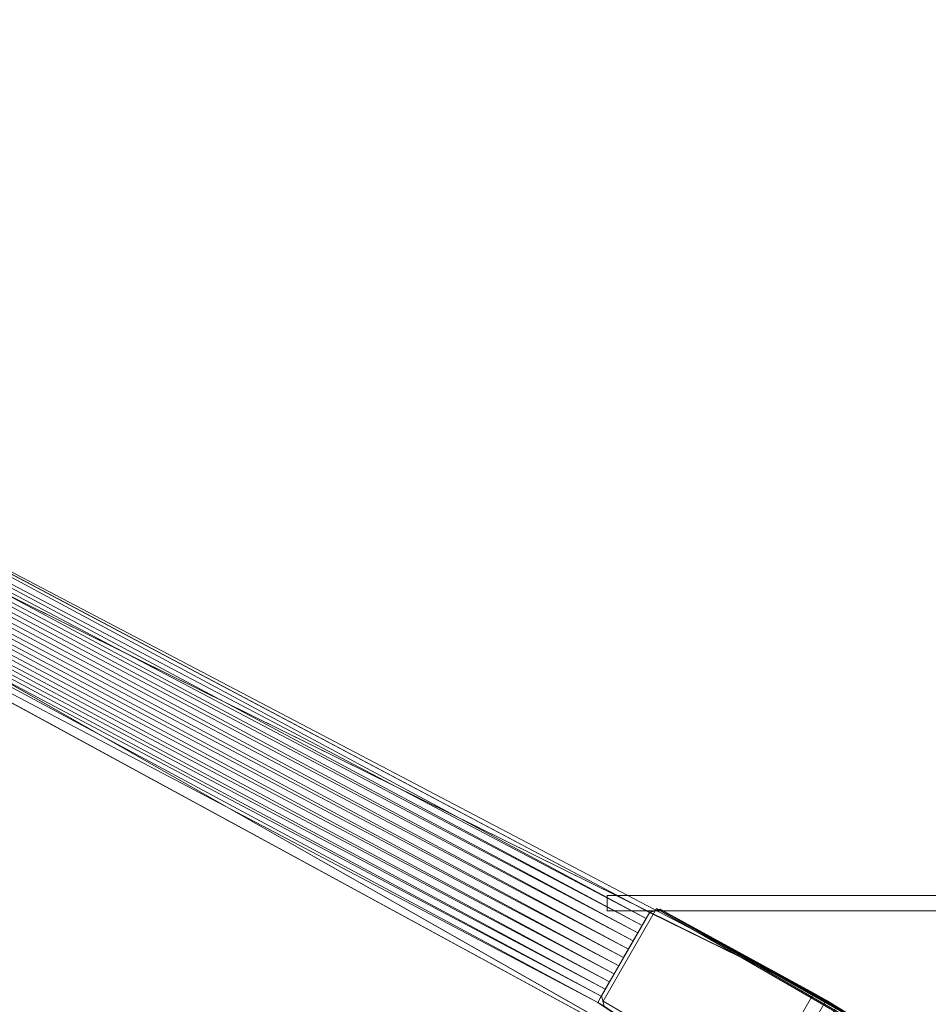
# Model space of a CAD drawing. Header units: inches. Extents: x 813 to 1305, y 19 to 194.
# Tile 188 of 256: x 1208.37 to 1215.8, y 63.65 to 71.69. Entities that reach past the tile are written whole.
import ezdxf

# ---------------------------------------------------------------- set-up
doc = ezdxf.new("R2010")
doc.units = ezdxf.units.IN
doc.header["$MEASUREMENT"] = 0
doc.layers.add('CET color Grey98', color=7, linetype='Continuous', true_color=0xfafafa)
doc.layers.add('CET color NavajoWhite4', color=7, linetype='Continuous', true_color=0x81775f)
doc.layers.add('CET Default', color=7, linetype='Continuous')

# ---------------------------------------------------------------- blocks, each defined once
blk = doc.blocks.new('*C253')
at = {"layer": 'CET color Grey98', "linetype": 'Continuous', "lineweight": 0}
for points, invisible_edges in [([(0.625, 0.625, 29), (59.055, 0.625, 29), (59.055, 29.055, 29), (0.625, 0.625, 29)], 4), ([(0.625, 0.625, 29), (59.055, 29.055, 29), (0.625, 29.055, 29), (0.625, 0.625, 29)], 9), ([(14.5575, 17.465, 25.1546), (14.5575, 12.215, 25.1546), (14.5575, 12.215, 27.1546), (14.5575, 17.465, 25.1546)], 4), ([(14.5575, 17.465, 25.1546), (14.5575, 12.215, 27.1546), (14.5575, 17.465, 27.1546), (14.5575, 17.465, 25.1546)], 9), ([(14.5575, 17.465, 25.1546), (14.6825, 17.465, 25.1546), (14.6825, 12.215, 25.1546), (14.5575, 17.465, 25.1546)], 4), ([(14.5575, 17.465, 25.1546), (14.6825, 12.215, 25.1546), (14.5575, 12.215, 25.1546), (14.5575, 17.465, 25.1546)], 9), ([(14.5575, 12.215, 27.1546), (14.6825, 12.215, 27.1546), (14.6825, 17.465, 27.1546), (14.5575, 12.215, 27.1546)], 4), ([(14.5575, 12.215, 27.1546), (14.6825, 17.465, 27.1546), (14.5575, 17.465, 27.1546), (14.5575, 12.215, 27.1546)], 9), ([(14.6825, 12.215, 25.1546), (14.6825, 17.465, 25.1546), (14.6825, 17.465, 27.1546), (14.6825, 12.215, 25.1546)], 4), ([(14.6825, 12.215, 25.1546), (14.6825, 17.465, 27.1546), (14.6825, 12.215, 27.1546), (14.6825, 12.215, 25.1546)], 9), ([(15.4113, 14.0043, 11.6635), (15.4627, 14.0901, 11.7536), (16.368, 13.5674, 11.7536), (15.4113, 14.0043, 11.6635)], 4), ([(15.3537, 13.9053, 11.5928), (15.4113, 14.0043, 11.6635), (16.3194, 13.48, 11.6635), (15.3537, 13.9053, 11.5928)], 4), ([(15.4113, 14.0043, 11.6635), (16.368, 13.5674, 11.7536), (16.3194, 13.48, 11.6635), (15.4113, 14.0043, 11.6635)], 9), ([(15.3537, 13.9053, 11.5928), (11.6208, 5.2125, 5.3689), (11.1877, 5.4625, 5.3689), (15.3537, 13.9053, 11.5928)], 9), ([(15.3537, 13.9053, 11.5928), (16.2626, 13.3806, 11.5928), (11.6208, 5.2125, 5.3689), (15.3537, 13.9053, 11.5928)], 4), ([(15.3537, 13.9053, 11.5928), (16.3194, 13.48, 11.6635), (16.2626, 13.3806, 11.5928), (15.3537, 13.9053, 11.5928)], 9), ([(15.4205, 12.1827, 27.2792), (15.4205, 12.1827, 14.1937), (16.4023, 13.8832, 14.1937), (15.4205, 12.1827, 27.2792)], 4), ([(15.4205, 12.1827, 27.2792), (16.4023, 13.8832, 14.1937), (16.4023, 13.8832, 27.2792), (15.4205, 12.1827, 27.2792)], 9), ([(15.4205, 12.1827, 27.2792), (14.6627, 12.6202, 27.2792), (14.6627, 12.6202, 14.1937), (15.4205, 12.1827, 27.2792)], 4), ([(15.4205, 12.1827, 27.2792), (14.6627, 12.6202, 14.1937), (15.4205, 12.1827, 14.1937), (15.4205, 12.1827, 27.2792)], 9), ([(14.5575, 12.215, 25.1546), (14.6825, 12.215, 25.1546), (14.6825, 12.215, 27.1546), (14.5575, 12.215, 25.1546)], 4), ([(14.5575, 12.215, 25.1546), (14.6825, 12.215, 27.1546), (14.5575, 12.215, 27.1546), (14.5575, 12.215, 25.1546)], 9)]:
    blk.add_3dface(points, dxfattribs=dict(at, invisible_edges=invisible_edges))
for points in [[(15.6445, 14.3207, 27.2792), (15.6445, 14.3207, 14.1937), (14.6627, 12.6202, 14.1937), (15.6445, 14.3207, 27.2792)], [(15.6445, 14.3207, 27.2792), (14.6627, 12.6202, 14.1937), (14.6627, 12.6202, 27.2792), (15.6445, 14.3207, 27.2792)], [(15.5767, 14.2549, 12.2416), (14.6693, 12.6491, 14.1937), (15.6341, 14.3201, 14.1937), (15.5767, 14.2549, 12.2416)], [(14.6693, 12.6491, 14.1937), (15.5767, 14.2549, 12.2416), (15.5641, 14.2438, 12.108), (14.6693, 12.6491, 14.1937)], [(14.6693, 12.6491, 14.1937), (15.5641, 14.2438, 12.108), (15.5403, 14.2118, 11.9795), (14.6693, 12.6491, 14.1937)], [(14.6693, 12.6491, 14.1937), (15.5403, 14.2118, 11.9795), (15.5062, 14.16, 11.8601), (14.6693, 12.6491, 14.1937)], [(14.6693, 12.6491, 14.1937), (15.5062, 14.16, 11.8601), (15.4627, 14.0901, 11.7536), (14.6693, 12.6491, 14.1937)], [(14.6693, 12.6491, 14.1937), (15.4627, 14.0901, 11.7536), (15.4113, 14.0043, 11.6635), (14.6693, 12.6491, 14.1937)], [(14.6693, 12.6491, 14.1937), (15.4113, 14.0043, 11.6635), (15.3537, 13.9053, 11.5928), (14.6693, 12.6491, 14.1937)], [(9.9354, 3.5748, 4.2286), (14.6946, 12.5627, 13.2674), (15.3537, 13.9053, 11.5928), (9.9354, 3.5748, 4.2286)], [(15.3537, 13.9053, 11.5928), (11.1877, 5.4625, 5.3689), (9.9354, 3.5748, 4.2286), (15.3537, 13.9053, 11.5928)], [(14.6693, 12.6491, 14.1937), (15.3537, 13.9053, 11.5928), (14.6946, 12.5627, 13.2674), (14.6693, 12.6491, 14.1937)], [(10.6935, 3.1421, 4.9361), (10.6921, 3.1318, 4.2284), (16.2626, 13.3806, 11.5928), (10.6935, 3.1421, 4.9361)], [(11.6208, 5.2125, 5.3689), (16.2626, 13.3806, 11.5928), (10.6921, 3.1318, 4.2284), (11.6208, 5.2125, 5.3689)], [(10.6935, 3.1421, 4.9361), (16.2626, 13.3806, 11.5928), (15.4294, 12.1385, 13.2674), (10.6935, 3.1421, 4.9361)], [(15.4605, 12.1923, 14.1937), (15.4294, 12.1385, 13.2674), (16.2626, 13.3806, 11.5928), (15.4605, 12.1923, 14.1937)], [(14.6946, 12.5627, 13.2674), (14.6922, 12.5638, 14.1937), (14.6693, 12.6491, 14.1937), (14.6946, 12.5627, 13.2674)], [(9.9354, 3.5748, 4.2286), (9.9364, 3.5792, 4.9361), (14.6946, 12.5627, 13.2674), (9.9354, 3.5748, 4.2286)], [(9.9364, 3.5792, 4.9361), (14.7452, 12.5334, 13.3208), (14.6946, 12.5627, 13.2674), (9.9364, 3.5792, 4.9361)], [(14.6922, 12.5638, 14.1937), (15.1303, 12.3111, 13.4476), (15.3751, 12.1695, 14.1937), (14.6922, 12.5638, 14.1937)], [(14.6922, 12.5638, 14.1937), (14.6946, 12.5627, 13.2674), (14.7452, 12.5334, 13.3208), (14.6922, 12.5638, 14.1937)], [(14.6922, 12.5638, 14.1937), (14.7452, 12.5334, 13.3208), (14.8015, 12.501, 13.3663), (14.6922, 12.5638, 14.1937)], [(14.8015, 12.501, 13.3663), (14.9267, 12.4287, 13.4302), (14.6922, 12.5638, 14.1937), (14.8015, 12.501, 13.3663)], [(14.6922, 12.5638, 14.1937), (14.9267, 12.4287, 13.4302), (14.9937, 12.39, 13.4476), (14.6922, 12.5638, 14.1937)], [(14.6922, 12.5638, 14.1937), (14.9937, 12.39, 13.4476), (15.062, 12.3506, 13.4549), (14.6922, 12.5638, 14.1937)], [(14.6922, 12.5638, 14.1937), (15.062, 12.3506, 13.4549), (15.1303, 12.3111, 13.4476), (14.6922, 12.5638, 14.1937)], [(9.9364, 3.5792, 4.9361), (10.0096, 3.5378, 5.0208), (14.7452, 12.5334, 13.3208), (9.9364, 3.5792, 4.9361)], [(10.0096, 3.5378, 5.0208), (14.8015, 12.501, 13.3663), (14.7452, 12.5334, 13.3208), (10.0096, 3.5378, 5.0208)], [(10.0096, 3.5378, 5.0208), (10.0628, 3.5071, 5.0673), (14.8015, 12.501, 13.3663), (10.0096, 3.5378, 5.0208)], [(10.0628, 3.5071, 5.0673), (14.8623, 12.4659, 13.4029), (14.8015, 12.501, 13.3663), (10.0628, 3.5071, 5.0673)], [(10.0628, 3.5071, 5.0673), (10.1213, 3.4734, 5.1044), (14.8623, 12.4659, 13.4029), (10.0628, 3.5071, 5.0673)], [(10.1213, 3.4734, 5.1044), (14.9267, 12.4287, 13.4302), (14.8623, 12.4659, 13.4029), (10.1213, 3.4734, 5.1044)], [(14.8015, 12.501, 13.3663), (14.8623, 12.4659, 13.4029), (14.9267, 12.4287, 13.4302), (14.8015, 12.501, 13.3663)], [(10.1213, 3.4734, 5.1044), (10.1837, 3.4373, 5.1315), (14.9267, 12.4287, 13.4302), (10.1213, 3.4734, 5.1044)], [(10.1837, 3.4373, 5.1315), (14.9937, 12.39, 13.4476), (14.9267, 12.4287, 13.4302), (10.1837, 3.4373, 5.1315)], [(10.1837, 3.4373, 5.1315), (10.2488, 3.3997, 5.148), (14.9937, 12.39, 13.4476), (10.1837, 3.4373, 5.1315)], [(10.2488, 3.3997, 5.148), (15.062, 12.3506, 13.4549), (14.9937, 12.39, 13.4476), (10.2488, 3.3997, 5.148)], [(10.2488, 3.3997, 5.148), (10.3153, 3.3613, 5.1536), (15.062, 12.3506, 13.4549), (10.2488, 3.3997, 5.148)], [(15.1303, 12.3111, 13.4476), (15.062, 12.3506, 13.4549), (10.3153, 3.3613, 5.1536), (15.1303, 12.3111, 13.4476)], [(15.1303, 12.3111, 13.4476), (10.3153, 3.3613, 5.1536), (10.3819, 3.3229, 5.148), (15.1303, 12.3111, 13.4476)], [(15.1973, 12.2725, 13.4302), (15.1303, 12.3111, 13.4476), (10.3819, 3.3229, 5.148), (15.1973, 12.2725, 13.4302)], [(15.3751, 12.1695, 14.1937), (15.1303, 12.3111, 13.4476), (15.1973, 12.2725, 13.4302), (15.3751, 12.1695, 14.1937)], [(15.1973, 12.2725, 13.4302), (10.3819, 3.3229, 5.148), (10.447, 3.2853, 5.1315), (15.1973, 12.2725, 13.4302)], [(15.2617, 12.2353, 13.4029), (15.1973, 12.2725, 13.4302), (10.447, 3.2853, 5.1315), (15.2617, 12.2353, 13.4029)], [(15.2617, 12.2353, 13.4029), (10.447, 3.2853, 5.1315), (10.5094, 3.2493, 5.1044), (15.2617, 12.2353, 13.4029)], [(15.3225, 12.2002, 13.3663), (15.2617, 12.2353, 13.4029), (10.5094, 3.2493, 5.1044), (15.3225, 12.2002, 13.3663)], [(15.3751, 12.1695, 14.1937), (15.1973, 12.2725, 13.4302), (15.2617, 12.2353, 13.4029), (15.3751, 12.1695, 14.1937)], [(15.3751, 12.1695, 14.1937), (15.2617, 12.2353, 13.4029), (15.3225, 12.2002, 13.3663), (15.3751, 12.1695, 14.1937)], [(15.3225, 12.2002, 13.3663), (10.5094, 3.2493, 5.1044), (10.5679, 3.2155, 5.0673), (15.3225, 12.2002, 13.3663)], [(15.3787, 12.1677, 13.3208), (15.3225, 12.2002, 13.3663), (10.5679, 3.2155, 5.0673), (15.3787, 12.1677, 13.3208)], [(15.3787, 12.1677, 13.3208), (10.5679, 3.2155, 5.0673), (10.6211, 3.1848, 5.0208), (15.3787, 12.1677, 13.3208)], [(15.4294, 12.1385, 13.2674), (15.3787, 12.1677, 13.3208), (10.6211, 3.1848, 5.0208), (15.4294, 12.1385, 13.2674)], [(15.3751, 12.1695, 14.1937), (15.3225, 12.2002, 13.3663), (15.3787, 12.1677, 13.3208), (15.3751, 12.1695, 14.1937)], [(15.3751, 12.1695, 14.1937), (15.4294, 12.1385, 13.2674), (15.4605, 12.1923, 14.1937), (15.3751, 12.1695, 14.1937)], [(15.3751, 12.1695, 14.1937), (15.3787, 12.1677, 13.3208), (15.4294, 12.1385, 13.2674), (15.3751, 12.1695, 14.1937)], [(15.4294, 12.1385, 13.2674), (10.6211, 3.1848, 5.0208), (10.6935, 3.1421, 4.9361), (15.4294, 12.1385, 13.2674)]]:
    blk.add_3dface(points, dxfattribs=at)
at = {"layer": 'CET color NavajoWhite4', "linetype": 'Continuous', "lineweight": 0}
for points, invisible_edges in [([(0.625, 0.625, 27.8189), (59.055, 29.055, 27.8189), (59.055, 0.625, 27.8189), (0.625, 0.625, 27.8189)], 9), ([(0.625, 0.625, 27.8189), (0.625, 29.055, 27.8189), (59.055, 29.055, 27.8189), (0.625, 0.625, 27.8189)], 4)]:
    blk.add_3dface(points, dxfattribs=dict(at, invisible_edges=invisible_edges))
blk = doc.blocks.new('*C216')
at = {"layer": 'CET Default', "linetype": 'Continuous', "lineweight": 0, "rotation": 269.9999999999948}
blk.add_blockref('*C253', (402.2381, 892.2209), dxfattribs=at)

msp = doc.modelspace()

# ---------------------------------------------------------------- block references
at = {"layer": 'CET Default', "linetype": 'Continuous', "lineweight": 0}
msp.add_blockref('*C216', (798.7199, -813.1289), dxfattribs=at)

doc.saveas('drawing.dxf')
